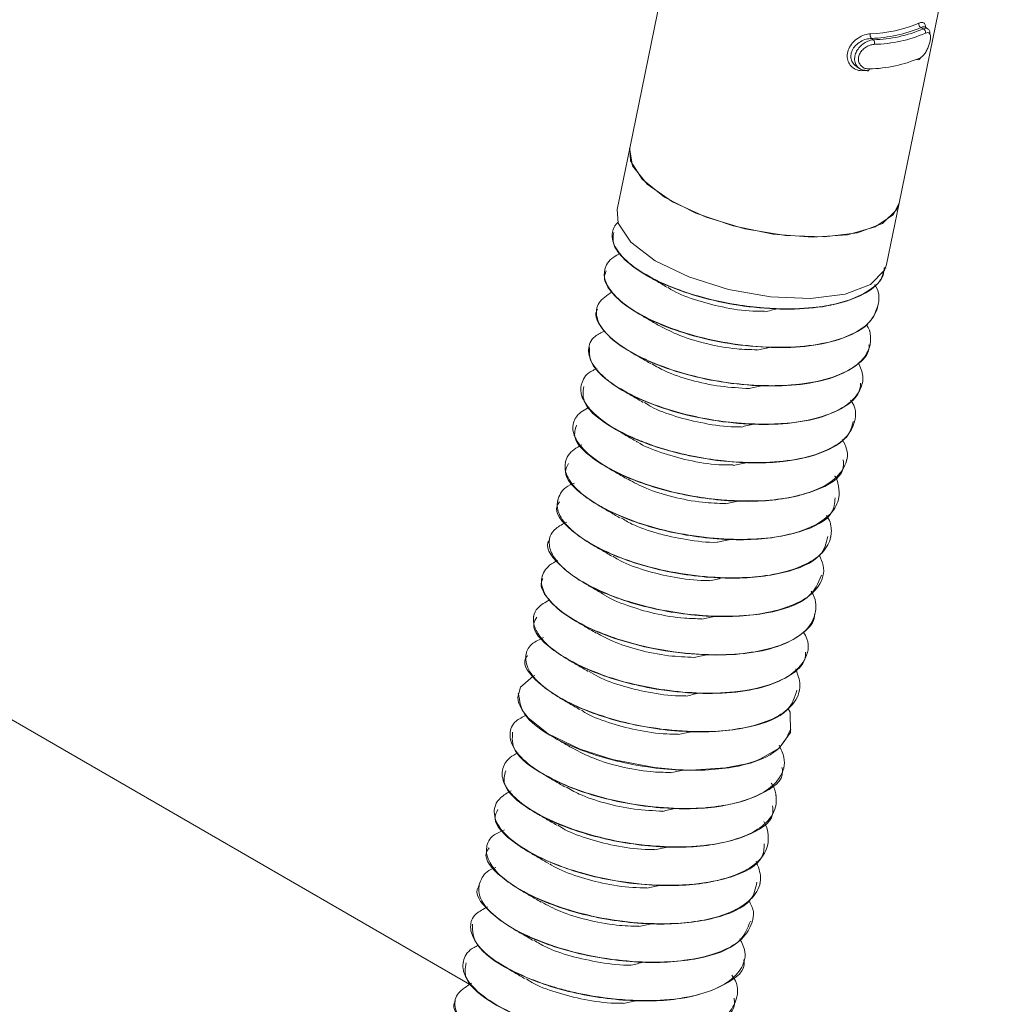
# Model space of a CAD drawing. Header units: millimetres. Extents: x -172 to 1038, y -1779 to -162.
# Tile 16 of 63: x 178 to 206, y -1227 to -1198. Entities that reach past the tile are written whole.
import ezdxf

# ---------------------------------------------------------------- set-up
doc = ezdxf.new("R2010")
doc.units = ezdxf.units.MM

msp = doc.modelspace()

# ---------------------------------------------------------------- linework, layer by layer
at = {"color": 7, "linetype": 'Continuous', "lineweight": 15}
for p, q in [((203.189, -1203.683), (205.903, -1190.417)), ((190.703, -1226.411), (132.918, -1193.052)), ((196.247, -1197.7), (195.351, -1202.079)), ((203.83, -1198.572), (203.892, -1198.611)), ((204.026, -1198.609), (203.943, -1198.557)), ((202.383, -1198.889), (202.445, -1198.928)), ((201.965, -1199.722), (202.047, -1199.773)), ((202.239, -1199.821), (202.135, -1199.828)), ((195.351, -1202.079), (194.985, -1203.868)), ((202.823, -1205.471), (203.189, -1203.683)), ((194.852, -1204.519), (194.85, -1204.528)), ((194.623, -1205.637), (194.621, -1205.646)), ((202.802, -1205.572), (202.804, -1205.564)), ((194.394, -1206.755), (194.392, -1206.764)), ((202.573, -1206.69), (202.575, -1206.681)), ((202.344, -1207.809), (202.346, -1207.8)), ((194.165, -1207.873), (194.164, -1207.882)), ((202.116, -1208.926), (202.117, -1208.917)), ((193.937, -1208.991), (193.935, -1209)), ((193.708, -1210.109), (193.706, -1210.118)), ((201.887, -1210.044), (201.889, -1210.036)), ((193.479, -1211.227), (193.477, -1211.235)), ((201.658, -1211.163), (201.66, -1211.153)), ((193.25, -1212.344), (193.249, -1212.353)), ((201.429, -1212.28), (201.431, -1212.271)), ((193.022, -1213.462), (193.02, -1213.471)), ((201.201, -1213.398), (201.202, -1213.389)), ((192.793, -1214.581), (192.791, -1214.589)), ((200.972, -1214.516), (200.974, -1214.507)), ((192.564, -1215.699), (192.562, -1215.707)), ((200.743, -1215.634), (200.745, -1215.625)), ((192.335, -1216.816), (192.334, -1216.825)), ((200.514, -1216.752), (200.516, -1216.743)), ((192.107, -1217.934), (192.105, -1217.943)), ((200.286, -1217.87), (200.287, -1217.861)), ((200.057, -1218.988), (200.058, -1218.979)), ((191.878, -1219.052), (191.876, -1219.062)), ((199.828, -1220.106), (199.83, -1220.097)), ((191.649, -1220.17), (191.647, -1220.179)), ((199.599, -1221.224), (199.601, -1221.215)), ((191.42, -1221.288), (191.418, -1221.297)), ((191.191, -1222.406), (191.19, -1222.415)), ((199.37, -1222.342), (199.372, -1222.333)), ((190.963, -1223.524), (190.961, -1223.533)), ((199.142, -1223.46), (199.143, -1223.451)), ((190.734, -1224.642), (190.732, -1224.651)), ((198.913, -1224.577), (198.915, -1224.569)), ((190.505, -1225.76), (190.503, -1225.769)), ((198.684, -1225.696), (198.686, -1225.687)), ((190.276, -1226.878), (190.275, -1226.887)), ((198.455, -1226.814), (198.457, -1226.805))]:
    msp.add_line(p, q, dxfattribs=at)
at = {"color": 7, "linetype": 'Continuous', "lineweight": 15, "flags": 128}
for points in [[(203.942, -1198.56), (203.937, -1198.554), (203.869, -1198.555), (203.83, -1198.572), (203.83, -1198.572), (203.83, -1198.572)], [(202.326, -1199.778), (202.322, -1199.794), (202.316, -1199.808), (202.308, -1199.82), (202.3, -1199.828), (202.291, -1199.832), (202.281, -1199.833), (202.271, -1199.829), (202.262, -1199.822)], [(195.351, -1202.079), (195.35, -1202.082), (195.432, -1202.594), (195.861, -1203.131), (196.597, -1203.646), (197.575, -1204.092), (198.705, -1204.429), (199.887, -1204.625), (201.013, -1204.665), (201.981, -1204.543), (202.705, -1204.271), (203.119, -1203.873), (203.189, -1203.683)], [(195.351, -1202.079), (195.376, -1202.454), (195.712, -1202.985), (196.363, -1203.507), (197.273, -1203.973), (198.36, -1204.342), (199.528, -1204.582), (200.674, -1204.67), (201.694, -1204.599), (202.499, -1204.375), (203.017, -1204.019), (203.189, -1203.683)], [(194.985, -1203.868), (195.016, -1204.262), (195.386, -1204.816), (196.094, -1205.356), (197.073, -1205.829), (198.228, -1206.191), (199.449, -1206.406), (200.616, -1206.455), (201.619, -1206.331), (202.361, -1206.047), (202.769, -1205.63), (202.823, -1205.471)], [(199.952, -1218.376), (200.019, -1218.489), (200.03, -1219.082), (199.698, -1219.54), (199.139, -1219.86), (199.005, -1219.91), (198.755, -1219.988), (198.142, -1220.111), (197.133, -1220.172), (196.685, -1220.156), (196.07, -1220.1), (194.848, -1219.869), (193.913, -1219.57), (192.979, -1219.117), (192.395, -1218.656), (192.222, -1218.432), (192.16, -1218.317), (192.136, -1218.257), (192.125, -1218.227), (192.121, -1218.212), (192.119, -1218.204), (192.118, -1218.202), (192.118, -1218.201), (192.118, -1218.201), (192.118, -1218.2), (192.118, -1218.2), (192.118, -1218.2), (192.118, -1218.2), (192.118, -1218.2), (192.118, -1218.2), (192.118, -1218.2), (192.117, -1218.198), (192.117, -1218.196), (192.115, -1218.188), (192.108, -1218.16), (192.096, -1218.055), (192.173, -1217.764), (192.54, -1217.44), (192.59, -1217.418)]]:
    msp.add_lwpolyline(points, dxfattribs=at)
at = {"color": 8, "linetype": 'Continuous', "lineweight": 15, "flags": 128}
msp.add_lwpolyline([(202.14, -1199.808), (202.139, -1199.812), (202.135, -1199.828)], dxfattribs=at)
at = {"color": 7, "linetype": 'Continuous', "lineweight": 15}
for centre, radius, start, end in [((202.235, -1194.836), 3.921, 271.7475, 292.9861), ((202.26, -1194.872), 4.019, 271.7472, 292.9866), ((202.366, -1195.111), 3.818, 271.1813, 293.5525), ((203.881, -1198.467), 0.117, 169.7388, 243.9967), ((203.842, -1198.716), 0.117, 349.8337, 64.5261), ((202.508, -1198.792), 0.158, 166.4227, 217.7098), ((202.317, -1199.024), 0.16, 346.3604, 36.8419), ((202.392, -1195.147), 3.916, 271.1811, 293.5516), ((202.245, -1195.863), 3.915, 271.1798, 293.5547), ((203.74, -1199.442), 0.0709, 243.9792, 351.3869)]:
    msp.add_arc(centre, radius, start, end, dxfattribs=at)
for points, knots in [([(203.766, -1198.446), (203.782, -1198.439), (203.836, -1198.417), (203.905, -1198.424), (203.955, -1198.476), (203.963, -1198.544), (203.966, -1198.571)], [0, 0, 0, 0, 0.148454, 0.477492, 0.790191, 1, 1, 1, 1]), ([(203.892, -1198.611), (203.892, -1198.611), (203.934, -1198.587), (203.985, -1198.589), (204.057, -1198.624), (204.089, -1198.692), (204.088, -1198.755), (204.087, -1198.773)], [0, 0, 0, 0, 0.000096, 0.295239, 0.590656, 0.886921, 1, 1, 1, 1]), ([(202.135, -1199.828), (202.107, -1199.829), (202.02, -1199.829), (201.886, -1199.783), (201.762, -1199.675), (201.689, -1199.531), (201.671, -1199.364), (201.717, -1199.185), (201.83, -1199.012), (201.994, -1198.873), (202.179, -1198.78), (202.298, -1198.763), (202.354, -1198.755)], [0, 0, 0, 0, 0.0499643, 0.1607197, 0.2659759, 0.3652692, 0.4629715, 0.5656675, 0.6760233, 0.7894221, 0.9004685, 1, 1, 1, 1]), ([(202.383, -1198.889), (202.383, -1198.889), (202.33, -1198.898), (202.229, -1198.905), (202.064, -1198.979), (201.918, -1199.091), (201.818, -1199.233), (201.779, -1199.383), (201.798, -1199.523), (201.861, -1199.643), (201.932, -1199.694), (201.967, -1199.719)], [0, 0, 0, 0, 0.000046, 0.122813, 0.25941, 0.397271, 0.529337, 0.65115, 0.767608, 0.887492, 1, 1, 1, 1]), ([(202.262, -1199.822), (202.262, -1199.822), (202.216, -1199.816), (202.111, -1199.821), (201.992, -1199.742), (201.912, -1199.627), (201.888, -1199.482), (201.917, -1199.333), (201.991, -1199.194), (202.101, -1199.074), (202.242, -1198.978), (202.359, -1198.944), (202.43, -1198.926), (202.445, -1198.928), (202.445, -1198.928)], [0, 0, 0, 0, 0.000041, 0.112214, 0.22449, 0.337103, 0.445583, 0.547549, 0.64617, 0.746783, 0.852425, 0.963249, 0.999959, 1, 1, 1, 1]), ([(203.81, -1199.452), (203.819, -1199.447), (203.853, -1199.429), (203.914, -1199.371), (203.983, -1199.269), (204.04, -1199.151), (204.082, -1199.027), (204.106, -1198.908), (204.107, -1198.806), (204.081, -1198.739), (204.031, -1198.71), (203.981, -1198.728), (203.957, -1198.737)], [0, 0, 0, 0, 0.037284, 0.149827, 0.256282, 0.356423, 0.453448, 0.553213, 0.660005, 0.772417, 0.885916, 1, 1, 1, 1]), ([(202.473, -1199.062), (202.458, -1199.063), (202.401, -1199.068), (202.299, -1199.099), (202.18, -1199.17), (202.085, -1199.264), (202.023, -1199.375), (202, -1199.495), (202.023, -1199.612), (202.094, -1199.708), (202.199, -1199.771), (202.284, -1199.775), (202.326, -1199.778)], [0, 0, 0, 0, 0.037283, 0.149826, 0.256285, 0.35643, 0.453454, 0.553207, 0.659981, 0.772423, 0.885917, 1, 1, 1, 1]), ([(202.762, -1205.555), (202.756, -1205.634), (202.737, -1205.888), (202.355, -1206.234), (201.748, -1206.522), (201.142, -1206.662), (200.484, -1206.751), (199.944, -1206.765), (199.452, -1206.743), (199.068, -1206.718), (198.334, -1206.63), (197.432, -1206.428), (196.785, -1206.208), (196.474, -1206.081), (196.076, -1205.908), (195.513, -1205.601), (194.992, -1205.127), (194.806, -1204.708), (194.86, -1204.444), (194.934, -1204.32), (194.962, -1204.285), (194.979, -1204.261), (195.002, -1204.248), (195.019, -1204.238)], [0, 0, 0, 0, 0.03828, 0.124061, 0.210661, 0.266626, 0.298223, 0.383629, 0.393444, 0.411301, 0.47105, 0.557895, 0.617735, 0.634955, 0.643677, 0.73117, 0.817204, 0.903525, 0.965811, 0.983117, 0.988298, 0.991164, 1, 1, 1, 1]), ([(194.888, -1204.535), (194.87, -1204.637), (194.825, -1204.881), (195.171, -1205.334), (195.835, -1205.814), (196.785, -1206.239), (197.916, -1206.567), (199.127, -1206.752), (200.313, -1206.785), (201.369, -1206.652), (202.18, -1206.354), (202.678, -1205.984), (202.737, -1205.684), (202.761, -1205.563)], [0, 0, 0, 0, 0.068393, 0.163716, 0.260798, 0.357653, 0.453123, 0.550658, 0.646298, 0.742939, 0.84017, 0.935429, 1, 1, 1, 1]), ([(202.478, -1206.056), (202.479, -1206.057), (202.618, -1206.243), (202.618, -1206.61), (202.428, -1207.114), (201.873, -1207.506), (201.06, -1207.773), (200.066, -1207.893), (198.929, -1207.862), (197.767, -1207.69), (196.672, -1207.387), (195.849, -1207.036), (195.355, -1206.738), (194.957, -1206.431), (194.761, -1206.198), (194.666, -1205.998), (194.609, -1205.846), (194.602, -1205.574), (194.76, -1205.305), (195.015, -1205.178), (195.085, -1205.143)], [0, 0, 0, 0, 0.000755, 0.073069, 0.148118, 0.227337, 0.297716, 0.372577, 0.44671, 0.522349, 0.596499, 0.671341, 0.71986, 0.747026, 0.820845, 0.82938, 0.84483, 0.896401, 0.971469, 1, 1, 1, 1]), ([(194.666, -1205.655), (194.643, -1205.715), (194.566, -1205.912), (194.819, -1206.317), (195.392, -1206.805), (196.277, -1207.249), (197.367, -1207.609), (198.568, -1207.835), (199.772, -1207.91), (200.873, -1207.823), (201.759, -1207.567), (202.376, -1207.188), (202.501, -1206.851), (202.562, -1206.688)], [0, 0, 0, 0, 0.041946, 0.137836, 0.234219, 0.33159, 0.426841, 0.52417, 0.620655, 0.71645, 0.813977, 0.909367, 1, 1, 1, 1]), ([(195.821, -1205.769), (195.919, -1205.826), (196.115, -1205.94), (196.326, -1206.064), (196.432, -1206.125)], [0, 0, 0, 0, 0.500489, 1, 1, 1, 1]), ([(202.234, -1207.21), (202.274, -1207.267), (202.313, -1207.325), (202.329, -1207.382), (202.33, -1207.386), (202.333, -1207.399), (202.345, -1207.447), (202.377, -1207.629), (202.338, -1207.971), (202.02, -1208.391), (201.371, -1208.74), (200.756, -1208.887), (200.392, -1208.937), (200.294, -1208.949), (199.97, -1208.983), (199.284, -1209.007), (198.241, -1208.929), (197.094, -1208.703), (196.365, -1208.461), (195.96, -1208.293), (195.656, -1208.158), (195.142, -1207.884), (194.616, -1207.461), (194.348, -1206.993), (194.391, -1206.57), (194.688, -1206.362), (194.834, -1206.26)], [0, 0, 0, 0, 0.02264, 0.022845, 0.023191, 0.024303, 0.028216, 0.042791, 0.098844, 0.173941, 0.248744, 0.324841, 0.327545, 0.332145, 0.347028, 0.399458, 0.47497, 0.550042, 0.625107, 0.632777, 0.648037, 0.70124, 0.776577, 0.851165, 0.927275, 1, 1, 1, 1]), ([(196.46, -1206.13), (196.49, -1206.151), (196.679, -1206.284), (197.227, -1206.495), (198.04, -1206.717), (198.764, -1206.831), (199.165, -1206.828), (199.278, -1206.827)], [0, 0, 0, 0, 0.052598, 0.332085, 0.607565, 0.889025, 1, 1, 1, 1]), ([(194.416, -1206.769), (194.404, -1206.791), (194.314, -1206.944), (194.495, -1207.301), (194.97, -1207.793), (195.785, -1208.253), (196.826, -1208.64), (198.008, -1208.906), (199.223, -1209.023), (200.36, -1208.981), (201.323, -1208.771), (201.99, -1208.409), (202.326, -1208.069), (202.316, -1207.843), (202.314, -1207.804)], [0, 0, 0, 0, 0.015419, 0.112175, 0.207766, 0.30533, 0.400887, 0.497684, 0.594856, 0.690173, 0.787668, 0.883712, 0.979963, 1, 1, 1, 1]), ([(195.592, -1206.887), (195.691, -1206.944), (195.886, -1207.058), (196.098, -1207.182), (196.203, -1207.243)], [0, 0, 0, 0, 0.500472, 1, 1, 1, 1]), ([(199.282, -1206.841), (199.342, -1206.827), (199.462, -1206.8), (199.588, -1206.773), (199.651, -1206.76)], [0, 0, 0, 0, 0.499953, 1, 1, 1, 1]), ([(196.21, -1207.243), (196.4, -1207.342), (196.788, -1207.546), (197.583, -1207.784), (198.372, -1207.931), (198.861, -1207.942), (199.057, -1207.946)], [0, 0, 0, 0, 0.260374, 0.533233, 0.812069, 1, 1, 1, 1]), ([(202.004, -1208.328), (202.062, -1208.46), (202.181, -1208.729), (202.105, -1209.01), (202.024, -1209.168), (201.996, -1209.213), (201.886, -1209.38), (201.671, -1209.57), (201.232, -1209.795), (200.7, -1209.979), (200.152, -1210.067), (199.797, -1210.092), (199.784, -1210.093), (199.739, -1210.096), (199.57, -1210.106), (199.225, -1210.115), (198.863, -1210.103), (198.557, -1210.083), (198.17, -1210.049), (197.434, -1209.945), (196.429, -1209.695), (195.455, -1209.312), (194.927, -1208.998), (194.67, -1208.797), (194.489, -1208.643), (194.226, -1208.344), (194.108, -1207.938), (194.239, -1207.59), (194.526, -1207.446), (194.628, -1207.395)], [0, 0, 0, 0, 0.0525029, 0.1074193, 0.1223164, 0.1266136, 0.1288088, 0.2032315, 0.2292261, 0.279185, 0.3549898, 0.3552768, 0.3558349, 0.3577643, 0.3648772, 0.3921062, 0.4296063, 0.4373434, 0.4526524, 0.5059065, 0.581096, 0.6559728, 0.7321549, 0.739719, 0.7547049, 0.806861, 0.8824486, 0.9583975, 1, 1, 1, 1]), ([(194.182, -1207.885), (194.176, -1208.017), (194.164, -1208.296), (194.584, -1208.78), (195.307, -1209.252), (196.298, -1209.663), (197.452, -1209.967), (198.667, -1210.124), (199.835, -1210.127), (200.856, -1209.962), (201.612, -1209.637), (202.036, -1209.277), (202.062, -1209.006), (202.07, -1208.917)], [0, 0, 0, 0, 0.086327, 0.181577, 0.278965, 0.375294, 0.471227, 0.568724, 0.664051, 0.761147, 0.857999, 0.953483, 1, 1, 1, 1]), ([(195.364, -1208.005), (195.462, -1208.062), (195.658, -1208.176), (195.869, -1208.299), (195.974, -1208.361)], [0, 0, 0, 0, 0.500473, 1, 1, 1, 1]), ([(199.053, -1207.959), (199.113, -1207.945), (199.233, -1207.918), (199.359, -1207.891), (199.423, -1207.878)], [0, 0, 0, 0, 0.499953, 1, 1, 1, 1]), ([(196.002, -1208.359), (196.125, -1208.431), (196.431, -1208.611), (197.128, -1208.844), (197.98, -1209.029), (198.557, -1209.06), (198.84, -1209.075)], [0, 0, 0, 0, 0.18343, 0.456944, 0.734025, 1, 1, 1, 1]), ([(201.781, -1209.414), (201.796, -1209.436), (201.965, -1209.682), (201.924, -1210.083), (201.634, -1210.561), (201.063, -1210.916), (200.218, -1211.159), (199.198, -1211.251), (198.2, -1211.204), (197.424, -1211.093), (196.643, -1210.929), (196.027, -1210.742), (195.395, -1210.488), (194.827, -1210.208), (194.257, -1209.798), (194.03, -1209.481), (193.971, -1209.327), (193.966, -1209.315), (193.953, -1209.276), (193.913, -1209.129), (193.949, -1208.861), (194.108, -1208.608), (194.362, -1208.515), (194.403, -1208.5)], [0, 0, 0, 0, 0.008726, 0.09717, 0.163276, 0.2359, 0.311544, 0.385871, 0.454914, 0.50734, 0.536487, 0.610419, 0.636315, 0.685861, 0.760471, 0.835076, 0.835674, 0.836824, 0.840783, 0.855331, 0.910853, 0.985553, 1, 1, 1, 1]), ([(194.013, -1209.012), (193.993, -1209.177), (193.945, -1209.561), (194.813, -1210.261), (196.285, -1210.886), (198.111, -1211.247), (199.898, -1211.259), (201.114, -1210.925), (201.74, -1210.483), (201.819, -1210.171), (201.853, -1210.036)], [0, 0, 0, 0, 0.108269, 0.252361, 0.396635, 0.541964, 0.685493, 0.831286, 0.926889, 1, 1, 1, 1]), ([(195.135, -1209.123), (195.233, -1209.18), (195.429, -1209.294), (195.64, -1209.417), (195.745, -1209.479)], [0, 0, 0, 0, 0.500472, 1, 1, 1, 1]), ([(198.824, -1209.077), (198.884, -1209.063), (199.004, -1209.036), (199.131, -1209.009), (199.194, -1208.996)], [0, 0, 0, 0, 0.499953, 1, 1, 1, 1]), ([(195.779, -1209.48), (195.844, -1209.522), (196.077, -1209.675), (196.684, -1209.898), (197.516, -1210.1), (198.19, -1210.196), (198.531, -1210.187), (198.589, -1210.185)], [0, 0, 0, 0, 0.106576, 0.38441, 0.661103, 0.94233, 1, 1, 1, 1]), ([(201.538, -1210.553), (201.588, -1210.649), (201.739, -1210.937), (201.631, -1211.379), (201.235, -1211.82), (200.612, -1212.108), (200.012, -1212.249), (199.354, -1212.34), (198.818, -1212.355), (198.324, -1212.333), (197.94, -1212.309), (197.208, -1212.223), (196.194, -1211.998), (195.183, -1211.633), (194.381, -1211.198), (193.854, -1210.724), (193.663, -1210.302), (193.714, -1210.035), (193.791, -1209.911), (193.814, -1209.879), (193.822, -1209.869), (193.9, -1209.771), (194.039, -1209.693), (194.177, -1209.616)], [0, 0, 0, 0, 0.038229, 0.114132, 0.188565, 0.263641, 0.312797, 0.3396, 0.413682, 0.422401, 0.437954, 0.489485, 0.56484, 0.639055, 0.714935, 0.789596, 0.864424, 0.919874, 0.934529, 0.938577, 0.939781, 0.940439, 1, 1, 1, 1]), ([(193.807, -1210.137), (193.768, -1210.257), (193.66, -1210.585), (194.38, -1211.251), (195.751, -1211.905), (197.544, -1212.325), (199.372, -1212.404), (200.807, -1212.092), (201.594, -1211.624), (201.571, -1211.245), (201.565, -1211.146)], [0, 0, 0, 0, 0.082236, 0.226005, 0.371325, 0.515974, 0.660082, 0.805866, 0.949497, 1, 1, 1, 1]), ([(194.906, -1210.241), (195.004, -1210.298), (195.2, -1210.412), (195.411, -1210.535), (195.517, -1210.597)], [0, 0, 0, 0, 0.50048, 1, 1, 1, 1]), ([(198.596, -1210.195), (198.656, -1210.181), (198.775, -1210.154), (198.902, -1210.127), (198.965, -1210.114)], [0, 0, 0, 0, 0.499946, 1, 1, 1, 1]), ([(195.54, -1210.604), (195.555, -1210.615), (195.726, -1210.738), (196.248, -1210.943), (197.05, -1211.175), (197.798, -1211.297), (198.226, -1211.298), (198.365, -1211.299)], [0, 0, 0, 0, 0.027643, 0.307764, 0.582938, 0.864373, 1, 1, 1, 1]), ([(201.316, -1211.611), (201.318, -1211.614), (201.375, -1211.688), (201.42, -1211.879), (201.482, -1212.247), (201.286, -1212.685), (200.869, -1212.999), (200.393, -1213.207), (199.828, -1213.372), (198.94, -1213.482), (197.804, -1213.453), (196.641, -1213.284), (195.545, -1212.982), (194.716, -1212.632), (194.22, -1212.334), (193.82, -1212.028), (193.622, -1211.795), (193.525, -1211.595), (193.467, -1211.442), (193.454, -1211.169), (193.629, -1210.895), (193.881, -1210.753), (193.96, -1210.709)], [0, 0, 0, 0, 0.001292, 0.028875, 0.075782, 0.150469, 0.223579, 0.251302, 0.29852, 0.372703, 0.446101, 0.521019, 0.594493, 0.668585, 0.717266, 0.743562, 0.816683, 0.825341, 0.840708, 0.891498, 0.965882, 1, 1, 1, 1]), ([(193.574, -1211.257), (193.532, -1211.334), (193.383, -1211.61), (193.972, -1212.237), (195.228, -1212.915), (196.982, -1213.392), (198.826, -1213.535), (200.359, -1213.293), (201.281, -1212.829), (201.315, -1212.406), (201.327, -1212.259)], [0, 0, 0, 0, 0.0557536, 0.1993865, 0.3452614, 0.489239, 0.6341049, 0.7792198, 0.9230782, 1, 1, 1, 1]), ([(198.367, -1211.312), (198.427, -1211.299), (198.547, -1211.272), (198.673, -1211.245), (198.736, -1211.232)], [0, 0, 0, 0, 0.499961, 1, 1, 1, 1]), ([(194.677, -1211.359), (194.775, -1211.416), (194.971, -1211.53), (195.182, -1211.653), (195.288, -1211.715)], [0, 0, 0, 0, 0.500481, 1, 1, 1, 1]), ([(201.077, -1212.773), (201.121, -1212.836), (201.166, -1212.901), (201.184, -1212.967), (201.188, -1212.982), (201.2, -1213.031), (201.233, -1213.212), (201.197, -1213.554), (200.884, -1213.975), (200.239, -1214.325), (199.605, -1214.479), (199.168, -1214.537), (198.832, -1214.572), (198.152, -1214.597), (197.116, -1214.521), (195.968, -1214.298), (195.236, -1214.056), (194.828, -1213.887), (194.523, -1213.753), (194.008, -1213.48), (193.481, -1213.06), (193.198, -1212.586), (193.276, -1212.176), (193.485, -1211.91), (193.729, -1211.833), (193.748, -1211.827)], [0, 0, 0, 0, 0.024664, 0.025309, 0.026498, 0.030504, 0.045033, 0.100058, 0.174405, 0.248385, 0.323687, 0.331894, 0.346952, 0.397549, 0.472236, 0.546527, 0.620812, 0.628749, 0.643961, 0.696132, 0.770712, 0.844488, 0.919798, 0.993665, 1, 1, 1, 1]), ([(195.303, -1211.714), (195.471, -1211.805), (195.832, -1212.001), (196.596, -1212.239), (197.405, -1212.397), (197.922, -1212.413), (198.146, -1212.421)], [0, 0, 0, 0, 0.236213, 0.509114, 0.787499, 1, 1, 1, 1]), ([(193.313, -1212.37), (193.284, -1212.408), (193.113, -1212.636), (193.589, -1213.222), (194.718, -1213.918), (196.421, -1214.448), (198.273, -1214.653), (199.891, -1214.483), (200.962, -1214.029), (201.072, -1213.569), (201.117, -1213.377)], [0, 0, 0, 0, 0.029217, 0.173061, 0.318991, 0.462636, 0.60828, 0.752543, 0.896971, 1, 1, 1, 1]), ([(198.138, -1212.43), (198.198, -1212.417), (198.318, -1212.39), (198.444, -1212.363), (198.508, -1212.35)], [0, 0, 0, 0, 0.499953, 1, 1, 1, 1]), ([(194.449, -1212.477), (194.547, -1212.534), (194.743, -1212.648), (194.954, -1212.771), (195.059, -1212.833)], [0, 0, 0, 0, 0.50048, 1, 1, 1, 1]), ([(200.871, -1213.927), (200.916, -1214.025), (201.062, -1214.348), (200.913, -1214.808), (200.417, -1215.259), (199.629, -1215.566), (198.688, -1215.699), (197.619, -1215.707), (196.496, -1215.584), (195.357, -1215.304), (194.35, -1214.922), (193.582, -1214.478), (193.193, -1214.076), (193.051, -1213.809), (192.976, -1213.507), (193.069, -1213.19), (193.406, -1213.016), (193.519, -1212.958)], [0, 0, 0, 0, 0.038945, 0.128629, 0.198447, 0.281699, 0.360413, 0.41055, 0.499752, 0.575557, 0.639696, 0.729927, 0.799485, 0.830199, 0.860223, 0.952749, 1, 1, 1, 1]), ([(195.09, -1212.832), (195.194, -1212.894), (195.475, -1213.065), (196.146, -1213.299), (196.993, -1213.478), (197.616, -1213.56), (197.899, -1213.548), (197.904, -1213.547)], [0, 0, 0, 0, 0.160192, 0.436265, 0.714661, 0.995245, 1, 1, 1, 1]), ([(193.027, -1213.474), (193.024, -1213.477), (192.849, -1213.662), (193.235, -1214.206), (194.225, -1214.916), (195.865, -1215.493), (197.711, -1215.759), (199.404, -1215.661), (200.635, -1215.227), (200.838, -1214.736), (200.933, -1214.505)], [0, 0, 0, 0, 0.002897, 0.147295, 0.292778, 0.43644, 0.582372, 0.726112, 0.871387, 1, 1, 1, 1]), ([(197.909, -1213.548), (197.969, -1213.535), (198.089, -1213.508), (198.216, -1213.481), (198.279, -1213.468)], [0, 0, 0, 0, 0.499953, 1, 1, 1, 1]), ([(194.22, -1213.595), (194.318, -1213.652), (194.514, -1213.766), (194.725, -1213.889), (194.83, -1213.951)], [0, 0, 0, 0, 0.500489, 1, 1, 1, 1]), ([(200.631, -1214.971), (200.636, -1214.979), (200.776, -1215.183), (200.801, -1215.595), (200.553, -1216.104), (199.933, -1216.502), (199.084, -1216.748), (198.048, -1216.839), (196.883, -1216.787), (195.763, -1216.594), (194.735, -1216.286), (193.833, -1215.898), (193.133, -1215.416), (192.769, -1214.908), (192.77, -1214.481), (192.993, -1214.207), (193.214, -1214.098), (193.258, -1214.077)], [0, 0, 0, 0, 0.003051, 0.0801222, 0.1650244, 0.2349414, 0.3168036, 0.3870362, 0.4563005, 0.5444516, 0.6013205, 0.6718341, 0.7614241, 0.8337596, 0.9109864, 0.9825928, 1, 1, 1, 1]), ([(194.863, -1213.953), (194.911, -1213.986), (195.123, -1214.13), (195.702, -1214.348), (196.526, -1214.559), (197.223, -1214.662), (197.592, -1214.656), (197.675, -1214.655)], [0, 0, 0, 0, 0.08177, 0.360412, 0.636456, 0.91784, 1, 1, 1, 1]), ([(192.826, -1214.597), (192.808, -1214.632), (192.721, -1214.802), (192.925, -1215.176), (193.438, -1215.667), (194.279, -1216.122), (195.339, -1216.499), (196.529, -1216.751), (197.741, -1216.852), (198.864, -1216.793), (199.805, -1216.567), (200.437, -1216.191), (200.745, -1215.861), (200.727, -1215.652), (200.726, -1215.632)], [0, 0, 0, 0, 0.025216, 0.121681, 0.217521, 0.315057, 0.410444, 0.50748, 0.604439, 0.699876, 0.797426, 0.893173, 0.989741, 1, 1, 1, 1]), ([(197.681, -1214.666), (197.74, -1214.653), (197.86, -1214.626), (197.987, -1214.599), (198.05, -1214.586)], [0, 0, 0, 0, 0.499953, 1, 1, 1, 1]), ([(193.991, -1214.713), (194.089, -1214.77), (194.285, -1214.884), (194.496, -1215.007), (194.602, -1215.069)], [0, 0, 0, 0, 0.500472, 1, 1, 1, 1]), ([(200.413, -1216.163), (200.448, -1216.227), (200.604, -1216.516), (200.502, -1216.953), (200.12, -1217.374), (199.465, -1217.713), (198.523, -1217.925), (197.34, -1217.952), (196.191, -1217.839), (195.122, -1217.607), (194.081, -1217.242), (193.257, -1216.807), (192.76, -1216.358), (192.509, -1215.898), (192.546, -1215.495), (192.892, -1215.295), (193.016, -1215.222)], [0, 0, 0, 0, 0.0254703, 0.1154831, 0.1861487, 0.2426238, 0.3400763, 0.4176575, 0.4861232, 0.5644307, 0.6304001, 0.7180596, 0.7916696, 0.845185, 0.94426, 1, 1, 1, 1]), ([(194.614, -1215.075), (194.617, -1215.077), (194.77, -1215.192), (195.271, -1215.391), (196.06, -1215.631), (196.832, -1215.763), (197.287, -1215.769), (197.453, -1215.771)], [0, 0, 0, 0, 0.005093, 0.285066, 0.559411, 0.840038, 1, 1, 1, 1]), ([(192.651, -1215.728), (192.612, -1215.793), (192.454, -1216.053), (193.005, -1216.667), (194.221, -1217.351), (195.777, -1217.793), (197.186, -1217.957), (198.345, -1217.944), (199.345, -1217.762), (200.069, -1217.423), (200.458, -1217.07), (200.468, -1216.815), (200.471, -1216.744)], [0, 0, 0, 0, 0.047272, 0.190597, 0.336202, 0.479701, 0.577362, 0.672863, 0.770389, 0.86722, 0.963171, 1, 1, 1, 1]), ([(193.762, -1215.831), (193.86, -1215.888), (194.056, -1216.002), (194.267, -1216.125), (194.373, -1216.187)], [0, 0, 0, 0, 0.500474, 1, 1, 1, 1]), ([(197.452, -1215.784), (197.512, -1215.771), (197.632, -1215.744), (197.758, -1215.717), (197.821, -1215.704)], [0, 0, 0, 0, 0.499953, 1, 1, 1, 1]), ([(200.189, -1217.233), (200.243, -1217.389), (200.373, -1217.76), (200.166, -1218.251), (199.616, -1218.674), (198.844, -1218.936), (197.846, -1219.067), (196.74, -1219.053), (195.524, -1218.881), (194.459, -1218.589), (193.5, -1218.195), (192.783, -1217.743), (192.354, -1217.238), (192.293, -1216.826), (192.453, -1216.5), (192.728, -1216.375), (192.848, -1216.32)], [0, 0, 0, 0, 0.061994, 0.14747, 0.216671, 0.299655, 0.360669, 0.43991, 0.518428, 0.593782, 0.657021, 0.74487, 0.815831, 0.893972, 0.953826, 1, 1, 1, 1]), ([(194.395, -1216.185), (194.541, -1216.267), (194.876, -1216.456), (195.61, -1216.692), (196.439, -1216.863), (196.983, -1216.885), (197.234, -1216.895)], [0, 0, 0, 0, 0.211964, 0.485061, 0.762899, 1, 1, 1, 1]), ([(192.382, -1216.838), (192.36, -1216.865), (192.186, -1217.079), (192.631, -1217.651), (193.718, -1218.353), (195.402, -1218.898), (197.253, -1219.122), (198.896, -1218.975), (200.017, -1218.527), (200.154, -1218.056), (200.214, -1217.851)], [0, 0, 0, 0, 0.020885, 0.164867, 0.310709, 0.454323, 0.600112, 0.744173, 0.888849, 1, 1, 1, 1]), ([(193.534, -1216.949), (193.632, -1217.006), (193.828, -1217.12), (194.039, -1217.243), (194.144, -1217.305)], [0, 0, 0, 0, 0.500472, 1, 1, 1, 1]), ([(197.223, -1216.902), (197.283, -1216.889), (197.403, -1216.862), (197.529, -1216.835), (197.592, -1216.822)], [0, 0, 0, 0, 0.499953, 1, 1, 1, 1]), ([(194.177, -1217.304), (194.262, -1217.358), (194.521, -1217.521), (195.162, -1217.75), (196.003, -1217.94), (196.649, -1218.027), (196.959, -1218.016), (196.988, -1218.015)], [0, 0, 0, 0, 0.13556, 0.412377, 0.690009, 0.970937, 1, 1, 1, 1]), ([(192.119, -1217.945), (192.144, -1218.167), (192.195, -1218.62), (193.258, -1219.355), (194.841, -1219.937), (196.692, -1220.225), (198.403, -1220.149), (199.687, -1219.723), (199.923, -1219.224), (200.037, -1218.982)], [0, 0, 0, 0, 0.139313, 0.284556, 0.428298, 0.57422, 0.717869, 0.863365, 1, 1, 1, 1]), ([(193.305, -1218.067), (193.403, -1218.124), (193.599, -1218.238), (193.81, -1218.361), (193.915, -1218.423)], [0, 0, 0, 0, 0.500472, 1, 1, 1, 1]), ([(196.994, -1218.02), (197.054, -1218.007), (197.174, -1217.98), (197.3, -1217.953), (197.364, -1217.94)], [0, 0, 0, 0, 0.499946, 1, 1, 1, 1]), ([(199.7, -1219.448), (199.757, -1219.568), (199.918, -1219.912), (199.774, -1220.394), (199.385, -1220.749), (198.928, -1220.984), (198.541, -1221.111), (198.175, -1221.188), (197.891, -1221.235), (197.367, -1221.294), (196.469, -1221.298), (195.304, -1221.161), (194.226, -1220.898), (193.22, -1220.518), (192.447, -1220.074), (191.951, -1219.568), (191.82, -1219.125), (191.954, -1218.774), (192.23, -1218.63), (192.336, -1218.575)], [0, 0, 0, 0, 0.047478, 0.1365185, 0.2068019, 0.2371997, 0.2920712, 0.3141911, 0.3266238, 0.3584464, 0.4303996, 0.5075431, 0.5823047, 0.6463775, 0.7362435, 0.8061934, 0.8850149, 0.9558997, 1, 1, 1, 1]), ([(193.945, -1218.427), (193.977, -1218.45), (194.169, -1218.585), (194.722, -1218.797), (195.536, -1219.018), (196.257, -1219.129), (196.652, -1219.126), (196.761, -1219.125)], [0, 0, 0, 0, 0.056894, 0.336267, 0.611814, 0.893272, 1, 1, 1, 1]), ([(191.946, -1219.072), (191.932, -1219.247), (191.899, -1219.642), (192.8, -1220.349), (194.294, -1220.968), (196.121, -1221.315), (197.912, -1221.314), (199.21, -1220.921), (199.856, -1220.459), (199.79, -1220.137), (199.782, -1220.1)], [0, 0, 0, 0, 0.1138644, 0.2582588, 0.4025351, 0.5481525, 0.6917949, 0.8377206, 0.981544, 1, 1, 1, 1]), ([(193.076, -1219.185), (193.174, -1219.242), (193.37, -1219.356), (193.581, -1219.479), (193.687, -1219.541)], [0, 0, 0, 0, 0.50048, 1, 1, 1, 1]), ([(196.766, -1219.138), (196.825, -1219.125), (196.945, -1219.098), (197.072, -1219.071), (197.135, -1219.058)], [0, 0, 0, 0, 0.499946, 1, 1, 1, 1]), ([(193.693, -1219.54), (193.886, -1219.641), (194.279, -1219.847), (195.079, -1220.085), (195.864, -1220.23), (196.348, -1220.24), (196.54, -1220.244)], [0, 0, 0, 0, 0.264533, 0.537399, 0.816304, 1, 1, 1, 1]), ([(199.466, -1220.552), (199.49, -1220.584), (199.551, -1220.664), (199.576, -1220.768), (199.598, -1220.853), (199.606, -1220.897), (199.609, -1220.918), (199.61, -1220.927), (199.61, -1220.929), (199.61, -1220.93), (199.61, -1220.931), (199.61, -1220.931), (199.61, -1220.931), (199.61, -1220.931), (199.61, -1220.931), (199.611, -1220.932), (199.612, -1220.942), (199.615, -1220.969), (199.62, -1221.048), (199.607, -1221.312), (199.398, -1221.703), (198.785, -1222.093), (197.938, -1222.337), (197.098, -1222.413), (196.405, -1222.406), (195.641, -1222.355), (194.649, -1222.194), (193.469, -1221.843), (192.537, -1221.402), (191.938, -1220.936), (191.63, -1220.493), (191.621, -1220.08), (191.84, -1219.803), (192.06, -1219.694), (192.102, -1219.673)], [0, 0, 0, 0, 0.012487, 0.031424, 0.041543, 0.046765, 0.049416, 0.050084, 0.050418, 0.05046, 0.05048, 0.050491, 0.050494, 0.050495, 0.050511, 0.050545, 0.050837, 0.054763, 0.061524, 0.083535, 0.165957, 0.239312, 0.316813, 0.387342, 0.419048, 0.45595, 0.536596, 0.608889, 0.701511, 0.770673, 0.832754, 0.911143, 0.983165, 1, 1, 1, 1]), ([(191.746, -1220.198), (191.709, -1220.326), (191.613, -1220.666), (192.363, -1221.34), (193.756, -1221.988), (195.557, -1222.396), (197.379, -1222.461), (198.791, -1222.135), (199.551, -1221.667), (199.519, -1221.298), (199.511, -1221.21)], [0, 0, 0, 0, 0.087816, 0.231658, 0.376798, 0.521631, 0.665621, 0.811483, 0.955111, 1, 1, 1, 1]), ([(192.847, -1220.303), (192.945, -1220.36), (193.141, -1220.474), (193.352, -1220.597), (193.458, -1220.659)], [0, 0, 0, 0, 0.500483, 1, 1, 1, 1]), ([(196.537, -1220.256), (196.597, -1220.243), (196.716, -1220.216), (196.843, -1220.189), (196.906, -1220.176)], [0, 0, 0, 0, 0.499953, 1, 1, 1, 1]), ([(193.485, -1220.657), (193.611, -1220.73), (193.921, -1220.911), (194.624, -1221.145), (195.472, -1221.328), (196.045, -1221.357), (196.323, -1221.371)], [0, 0, 0, 0, 0.187633, 0.461077, 0.738278, 1, 1, 1, 1]), ([(199.253, -1221.669), (199.262, -1221.683), (199.329, -1221.792), (199.41, -1222.091), (199.367, -1222.537), (198.954, -1222.998), (198.2, -1223.348), (197.243, -1223.515), (196.186, -1223.538), (195.105, -1223.441), (193.989, -1223.199), (192.931, -1222.831), (192.129, -1222.405), (191.576, -1221.913), (191.341, -1221.426), (191.479, -1221.022), (191.79, -1220.838), (191.898, -1220.774)], [0, 0, 0, 0, 0.005399, 0.042711, 0.119, 0.191216, 0.273476, 0.357668, 0.41093, 0.488475, 0.564038, 0.629, 0.719125, 0.781486, 0.861353, 0.952017, 1, 1, 1, 1]), ([(191.518, -1221.319), (191.476, -1221.405), (191.334, -1221.691), (191.949, -1222.327), (193.23, -1223), (194.993, -1223.465), (196.835, -1223.595), (198.349, -1223.338), (199.241, -1222.872), (199.261, -1222.458), (199.268, -1222.321)], [0, 0, 0, 0, 0.06138, 0.205014, 0.350813, 0.494905, 0.639582, 0.78488, 0.928661, 1, 1, 1, 1]), ([(192.619, -1221.421), (192.717, -1221.478), (192.912, -1221.592), (193.124, -1221.715), (193.229, -1221.777)], [0, 0, 0, 0, 0.500489, 1, 1, 1, 1]), ([(196.308, -1221.374), (196.368, -1221.361), (196.488, -1221.334), (196.614, -1221.307), (196.677, -1221.294)], [0, 0, 0, 0, 0.499953, 1, 1, 1, 1]), ([(193.263, -1221.777), (193.33, -1221.821), (193.567, -1221.976), (194.179, -1222.2), (195.013, -1222.4), (195.682, -1222.494), (196.019, -1222.485), (196.073, -1222.483)], [0, 0, 0, 0, 0.110841, 0.388534, 0.665355, 0.946544, 1, 1, 1, 1]), ([(199.028, -1222.82), (199.09, -1222.982), (199.231, -1223.346), (199.022, -1223.835), (198.649, -1224.13), (198.341, -1224.283), (198.077, -1224.396), (197.589, -1224.537), (196.73, -1224.656), (195.624, -1224.646), (194.415, -1224.476), (193.304, -1224.178), (192.318, -1223.769), (191.626, -1223.314), (191.221, -1222.838), (191.143, -1222.425), (191.302, -1222.088), (191.592, -1221.959), (191.704, -1221.909)], [0, 0, 0, 0, 0.064063, 0.144106, 0.216648, 0.227872, 0.246772, 0.298454, 0.356869, 0.440076, 0.517333, 0.588605, 0.66579, 0.749484, 0.811385, 0.889504, 0.957343, 1, 1, 1, 1]), ([(196.079, -1222.492), (196.139, -1222.479), (196.259, -1222.451), (196.385, -1222.425), (196.449, -1222.412)], [0, 0, 0, 0, 0.499953, 1, 1, 1, 1]), ([(191.263, -1222.433), (191.23, -1222.48), (191.062, -1222.717), (191.56, -1223.312), (192.718, -1224.005), (194.432, -1224.524), (196.283, -1224.715), (197.885, -1224.53), (198.923, -1224.074), (199.015, -1223.621), (199.052, -1223.438)], [0, 0, 0, 0, 0.034833, 0.178603, 0.324564, 0.468251, 0.613769, 0.758186, 0.902465, 1, 1, 1, 1]), ([(192.39, -1222.539), (192.488, -1222.596), (192.684, -1222.71), (192.895, -1222.833), (193, -1222.895)], [0, 0, 0, 0, 0.500489, 1, 1, 1, 1]), ([(193.025, -1222.901), (193.042, -1222.914), (193.216, -1223.039), (193.743, -1223.245), (194.546, -1223.475), (195.29, -1223.596), (195.714, -1223.596), (195.848, -1223.596)], [0, 0, 0, 0, 0.031949, 0.311969, 0.58718, 0.868627, 1, 1, 1, 1]), ([(198.814, -1223.977), (198.834, -1224.005), (198.997, -1224.248), (198.938, -1224.663), (198.621, -1225.132), (197.972, -1225.501), (197.079, -1225.722), (195.969, -1225.784), (194.817, -1225.701), (193.692, -1225.479), (192.657, -1225.139), (191.814, -1224.73), (191.217, -1224.262), (190.91, -1223.778), (190.982, -1223.366), (191.201, -1223.094), (191.433, -1223.019), (191.459, -1223.011)], [0, 0, 0, 0, 0.011188, 0.095588, 0.170721, 0.237418, 0.327025, 0.394069, 0.469895, 0.550174, 0.613514, 0.693012, 0.768054, 0.838412, 0.922455, 0.991439, 1, 1, 1, 1]), ([(190.982, -1223.539), (190.973, -1223.55), (190.797, -1223.743), (191.2, -1224.296), (192.221, -1225.003), (193.875, -1225.571), (195.723, -1225.824), (197.401, -1225.711), (198.598, -1225.272), (198.779, -1224.787), (198.863, -1224.564)], [0, 0, 0, 0, 0.008444, 0.152697, 0.298316, 0.441945, 0.587858, 0.73168, 0.876781, 1, 1, 1, 1]), ([(195.85, -1223.61), (195.91, -1223.597), (196.03, -1223.569), (196.157, -1223.543), (196.22, -1223.53)], [0, 0, 0, 0, 0.499953, 1, 1, 1, 1]), ([(192.161, -1223.657), (192.259, -1223.714), (192.455, -1223.828), (192.666, -1223.951), (192.771, -1224.012)], [0, 0, 0, 0, 0.500472, 1, 1, 1, 1]), ([(192.785, -1224.011), (192.957, -1224.104), (193.323, -1224.302), (194.092, -1224.539), (194.898, -1224.696), (195.41, -1224.711), (195.629, -1224.718)], [0, 0, 0, 0, 0.240389, 0.513275, 0.791743, 1, 1, 1, 1]), ([(198.554, -1225.078), (198.617, -1225.207), (198.771, -1225.523), (198.617, -1225.985), (198.186, -1226.399), (197.433, -1226.718), (196.452, -1226.885), (195.227, -1226.886), (194.224, -1226.754), (193.487, -1226.584), (192.849, -1226.403), (192.066, -1226.102), (191.308, -1225.66), (190.824, -1225.183), (190.676, -1224.735), (190.797, -1224.372), (191.094, -1224.218), (191.215, -1224.155)], [0, 0, 0, 0, 0.051244, 0.125116, 0.201182, 0.270376, 0.356374, 0.428065, 0.517647, 0.548185, 0.576809, 0.651354, 0.727112, 0.800796, 0.876726, 0.949484, 1, 1, 1, 1]), ([(190.776, -1224.657), (190.78, -1224.856), (190.79, -1225.282), (191.774, -1226.005), (193.317, -1226.605), (195.154, -1226.921), (196.923, -1226.883), (198.155, -1226.456), (198.75, -1226), (198.674, -1225.704), (198.672, -1225.694)], [0, 0, 0, 0, 0.1273509, 0.2721724, 0.4161211, 0.5619582, 0.7055564, 0.8513145, 0.9953791, 1, 1, 1, 1]), ([(195.622, -1224.728), (195.682, -1224.714), (195.801, -1224.687), (195.928, -1224.661), (195.991, -1224.648)], [0, 0, 0, 0, 0.499953, 1, 1, 1, 1]), ([(191.932, -1224.775), (192.03, -1224.832), (192.226, -1224.946), (192.437, -1225.069), (192.543, -1225.13)], [0, 0, 0, 0, 0.500472, 1, 1, 1, 1]), ([(198.325, -1226.144), (198.345, -1226.171), (198.525, -1226.412), (198.498, -1226.814), (198.25, -1227.279), (197.694, -1227.661), (196.856, -1227.92), (195.768, -1228.02), (194.646, -1227.97), (193.492, -1227.779), (192.415, -1227.46), (191.519, -1227.057), (190.856, -1226.596), (190.491, -1226.118), (190.48, -1225.682), (190.669, -1225.398), (190.905, -1225.295), (190.944, -1225.278)], [0, 0, 0, 0, 0.010465, 0.094749, 0.163108, 0.227077, 0.317373, 0.386976, 0.461383, 0.536809, 0.609853, 0.68584, 0.75818, 0.834867, 0.910311, 0.984989, 1, 1, 1, 1]), ([(192.573, -1225.129), (192.68, -1225.193), (192.966, -1225.366), (193.641, -1225.6), (194.489, -1225.778), (195.108, -1225.858), (195.388, -1225.846), (195.389, -1225.846)], [0, 0, 0, 0, 0.1643517, 0.4401707, 0.7185438, 0.9989174, 1, 1, 1, 1]), ([(190.59, -1225.784), (190.563, -1225.936), (190.498, -1226.305), (191.326, -1226.997), (192.773, -1227.631), (194.589, -1228.007), (196.397, -1228.037), (197.751, -1227.675), (198.448, -1227.21), (198.396, -1226.865), (198.387, -1226.804)], [0, 0, 0, 0, 0.101612, 0.245705, 0.390353, 0.535655, 0.679419, 0.825378, 0.969066, 1, 1, 1, 1]), ([(195.393, -1225.846), (195.453, -1225.832), (195.573, -1225.805), (195.699, -1225.779), (195.762, -1225.765)], [0, 0, 0, 0, 0.49995, 1, 1, 1, 1]), ([(191.703, -1225.893), (191.802, -1225.95), (191.997, -1226.064), (192.209, -1226.187), (192.314, -1226.248)], [0, 0, 0, 0, 0.500476, 1, 1, 1, 1]), ([(198.083, -1227.271), (198.142, -1227.38), (198.319, -1227.706), (198.197, -1228.155), (197.781, -1228.603), (197.162, -1228.888), (196.557, -1229.022), (196.221, -1229.067), (196.098, -1229.081), (196.039, -1229.086), (196.014, -1229.088), (195.929, -1229.096), (195.642, -1229.115), (194.976, -1229.122), (193.974, -1229.03), (192.83, -1228.787), (191.806, -1228.428), (191.13, -1228.067), (190.728, -1227.767), (190.411, -1227.454), (190.219, -1227.062), (190.301, -1226.655), (190.605, -1226.466), (190.748, -1226.377)], [0, 0, 0, 0, 0.042665, 0.128016, 0.190308, 0.271957, 0.322993, 0.338748, 0.34797, 0.35013, 0.351404, 0.353459, 0.368411, 0.412487, 0.488508, 0.560546, 0.636971, 0.712113, 0.74571, 0.783371, 0.86066, 0.934404, 1, 1, 1, 1]), ([(192.347, -1226.251), (192.398, -1226.285), (192.613, -1226.43), (193.197, -1226.649), (194.023, -1226.859), (194.716, -1226.961), (195.079, -1226.954), (195.158, -1226.953)], [0, 0, 0, 0, 0.086054, 0.364567, 0.640709, 0.922068, 1, 1, 1, 1]), ([(190.279, -1226.888), (190.277, -1226.891), (190.168, -1227.038), (190.37, -1227.422), (190.915, -1227.973), (191.891, -1228.481), (193.125, -1228.883), (194.488, -1229.112), (195.825, -1229.148), (196.992, -1228.972), (197.806, -1228.592), (198.214, -1228.219), (198.194, -1227.967), (198.19, -1227.926)], [0, 0, 0, 0, 0.002275, 0.111273, 0.219006, 0.328618, 0.435937, 0.545575, 0.653242, 0.762316, 0.871021, 0.979023, 1, 1, 1, 1]), ([(195.164, -1226.964), (195.224, -1226.95), (195.344, -1226.923), (195.47, -1226.897), (195.534, -1226.883)], [0, 0, 0, 0, 0.499953, 1, 1, 1, 1])]:
    msp.add_open_spline(points, degree=3, knots=knots, dxfattribs=at)

doc.saveas('drawing.dxf')
